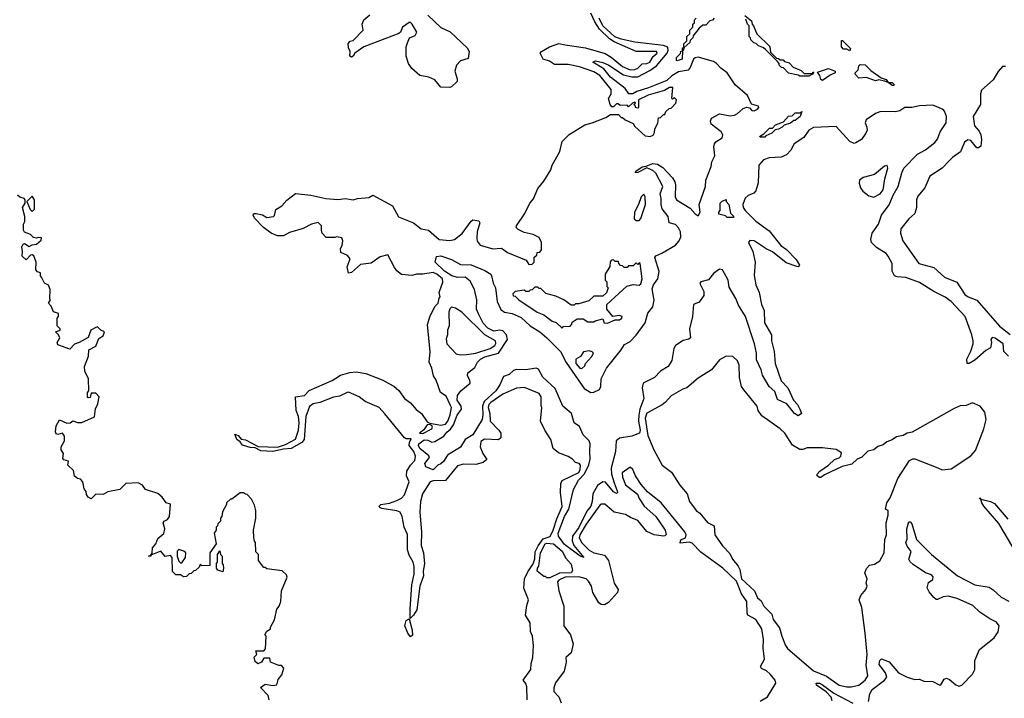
# Model space of a CAD drawing. Extents: x 2472589 to 2662339, y 701009 to 849030.
# Tile 142 of 256: x 2575123 to 2581626, y 751726 to 756205. Entities that reach past the tile are written whole.
import ezdxf

# ---------------------------------------------------------------- set-up
doc = ezdxf.new("R2010")
doc.units = 0

msp = doc.modelspace()

# ---------------------------------------------------------------- linework, layer by layer
at = {"layer": '0CON05XD'}
for points in [[(2577967, 753663), (2577940, 753720), (2577903.3, 753745), (2577873.8, 753825), (2577856.2, 753855), (2577845.8, 753905), (2577828, 753945), (2577833.6, 754013.6), (2577817, 754193), (2577835, 754250), (2577866.4, 754313.6), (2577886.1, 754333.9), (2577893, 754367), (2577900, 754375), (2577892.5, 754405), (2577917.9, 754472.1), (2577915.6, 754495), (2577878.5, 754525), (2577855, 754535.9), (2577785, 754525.4), (2577744.1, 754525.9), (2577715, 754517.5), (2577645, 754523.3), (2577615, 754547.5), (2577599.3, 754569.3), (2577555, 754652.5), (2577505, 754640), (2577445, 754597.5), (2577375, 754590), (2577315, 754536.7), (2577295, 754532.5), (2577287, 754573), (2577306.1, 754626.1), (2577288.8, 754648.8), (2577245, 754667.5), (2577241.2, 754695), (2577252.5, 754715), (2577257.5, 754745), (2577250, 754765), (2577215, 754772.5), (2577205, 754767.5), (2577148.3, 754768.3), (2577120, 754795), (2577117.5, 754815), (2577117.5, 754845), (2577095, 754867.5), (2577050, 754855), (2576995, 754827.5), (2576905, 754800), (2576865, 754777.5), (2576825, 754777.5), (2576785, 754796.2), (2576732.6, 754832.6), (2576674.6, 754894.6), (2576665.7, 754915), (2576670, 754925), (2576685, 754926.7), (2576726, 754916), (2576755, 754900), (2576800, 754905), (2576807, 754913), (2576815, 754952.5), (2576855, 754977.5), (2576887, 755013), (2576945, 755058.8), (2577046.5, 755046.5), (2577145, 755024.5), (2577225, 755017.8), (2577275.7, 755025.7), (2577325, 755016), (2577355, 755025.8), (2577428.6, 755031.4), (2577455, 755047.5), (2577585, 754977.5), (2577625, 754903.3), (2577723.6, 754863.6), (2577775, 754823.8), (2577822.5, 754815), (2577894.1, 754754.1), (2577965, 754748), (2577995.7, 754754.3), (2578045, 754793.3), (2578105, 754876.2), (2578115, 754883.3), (2578155, 754877.5), (2578162.5, 754865), (2578144.5, 754805.5), (2578142, 754765), (2578145, 754742.5), (2578165, 754717.5), (2578247, 754693), (2578305, 754696.7), (2578345, 754667.5), (2578468.3, 754618.3), (2578485, 754590), (2578508.3, 754591.7), (2578520, 754605), (2578521.7, 754638.3), (2578538.3, 754651.7), (2578541.7, 754668.3), (2578558.3, 754671.7), (2578570, 754685), (2578570, 754735), (2578555, 754767.5), (2578515, 754787.5), (2578455, 754800), (2578415, 754820), (2578403, 754833), (2578403.3, 754845), (2578460, 754925), (2578492.5, 754995), (2578517, 755023), (2578545, 755090), (2578585, 755140), (2578630, 755215), (2578640, 755245), (2578690, 755335), (2578705, 755400), (2578751.7, 755448.3), (2578855, 755510), (2578905, 755523.3), (2578995, 755560), (2579025, 755580), (2579078.3, 755578.3), (2579095, 755560), (2579105, 755560), (2579123, 755543), (2579175, 755520), (2579185, 755500), (2579255, 755437.5), (2579286.7, 755433.3), (2579306.4, 755443.6), (2579315, 755460), (2579317.5, 755485), (2579337, 755523), (2579341.7, 755558.3), (2579355, 755560), (2579375, 755580), (2579385, 755580), (2579391.7, 755598.3), (2579411.7, 755618.3), (2579425, 755620), (2579457.5, 755655), (2579460, 755675), (2579448.3, 755688.3), (2579435, 755680), (2579430, 755685), (2579436.7, 755756.7), (2579415, 755758), (2579382, 755738), (2579275, 755706.9), (2579210, 755675), (2579210, 755625), (2579205, 755620), (2579190, 755625), (2579190, 755635), (2579180, 755645), (2579190, 755655), (2579185, 755660), (2579170, 755655), (2579145, 755630), (2579135, 755640), (2579088.3, 755638.3), (2579075, 755650), (2579065, 755650), (2579045, 755630), (2579035, 755630), (2579022.5, 755645), (2579012.5, 755685), (2579030, 755715), (2579028.8, 755745), (2578955, 755836.2), (2578915, 755860.5), (2578820, 755895), (2578745, 755909.2), (2578655, 755910), (2578621.7, 755931.7), (2578580, 755945), (2578560, 755985), (2578570, 755995), (2578623.2, 756026.8), (2578685, 756046.9), (2578725, 756040), (2578860.2, 756020.2), (2578990.9, 755980.9), (2579028.8, 755958.8), (2579105, 755895.4), (2579155.3, 755874.7), (2579185, 755876.7), (2579205, 755885.7), (2579235, 755914), (2579265, 755915.8), (2579285, 755924.4), (2579307.5, 755962.5), (2579333.3, 755985), (2579330, 755995), (2579195, 755995.7), (2579049.5, 756059.5), (2579018.3, 756078.3), (2578951.7, 756141.7), (2578920.8, 756190.8), (2578895, 756248)], [(2577818.5, 756235), (2577905, 756154.4), (2577965.8, 756125), (2578079.3, 756019.3), (2578092.5, 755995), (2578085, 755950), (2578035, 755932.5), (2578007.5, 755905), (2577997.5, 755865), (2578013.3, 755815), (2578013, 755797), (2577975, 755762.5), (2577965, 755757.5), (2577905, 755760), (2577865, 755807.5), (2577825, 755826.7), (2577765, 755837.5), (2577713.6, 755883.6), (2577690, 755915), (2577676.2, 755965), (2577676.7, 756025), (2577685, 756052.5), (2577697.5, 756085), (2577735, 756100), (2577746.2, 756123.8), (2577715, 756175.8), (2577705, 756187.1), (2577695, 756186.5), (2577652.5, 756155), (2577638.3, 756121.7), (2577627, 756113), (2577395, 756025.8), (2577336.7, 755985), (2577325, 755963.8), (2577315, 755958), (2577302.5, 755965), (2577306.7, 755995), (2577295, 756020), (2577292.3, 756047.7), (2577305, 756062.5), (2577325, 756066.7), (2577390.8, 756135), (2577386, 756175), (2577395, 756203.3), (2577435, 756237.5)], [(2579911.7, 756231.7), (2579957, 756197), (2579960, 756175), (2579970, 756165), (2579991.7, 756111.7), (2580077.5, 756027.5), (2580081.7, 755991.7), (2580121.7, 755951.7), (2580135, 755950), (2580145, 755940), (2580165, 755940), (2580175, 755930), (2580205, 755920), (2580231.7, 755891.7), (2580285, 755870), (2580305, 755850), (2580360, 755850), (2580361.7, 755858.3), (2580368.3, 755858.3), (2580360, 755845), (2580335, 755833.3), (2580275, 755832.5)], [(2579488.6, 754771.4), (2579487.1, 754805), (2579475, 754831.4), (2579455, 754852.9), (2579413.3, 754865), (2579405.7, 754905), (2579367.4, 754957.4), (2579358.7, 754985), (2579359.6, 755025), (2579352.8, 755055), (2579370.4, 755105), (2579325, 755192.5), (2579305, 755208.9), (2579265, 755227.5), (2579205, 755196.2), (2579190, 755195), (2579192, 755205), (2579235, 755234), (2579261.7, 755238.3), (2579303.8, 755256.2), (2579335, 755251.4), (2579370.3, 755230.3), (2579435, 755160.8), (2579449.6, 755135), (2579455.3, 755115), (2579451.3, 755035), (2579461.2, 755015), (2579550.8, 754960.8), (2579585, 754923.3), (2579605, 754911.4), (2579616.9, 754935), (2579610.9, 754985), (2579652.2, 755105), (2579655.6, 755145), (2579690, 755235), (2579693.9, 755266.1), (2579713.6, 755306.4), (2579707.9, 755365), (2579712.5, 755385), (2579721.9, 755398.1), (2579762.2, 755425), (2579766.2, 755445), (2579755.9, 755465.9), (2579690, 755515), (2579685.8, 755535), (2579692.5, 755555), (2579745.5, 755584.5), (2579815, 755571.1), (2579845, 755575.6), (2579865, 755585.6), (2579901.4, 755618.6), (2579925, 755628), (2579943.6, 755623.6), (2579957.5, 755605), (2579975, 755602.9), (2579995.8, 755615), (2580003.8, 755625), (2580002.5, 755635), (2579956.7, 755646.7), (2579930.6, 755705), (2579849.4, 755775), (2579795, 755855.3), (2579754.6, 755884.6), (2579725, 755915.6), (2579705, 755928.1), (2579605, 755957.1), (2579585, 755953.6), (2579574.2, 755945), (2579551.5, 755888.5), (2579538.6, 755871.4), (2579475, 755861.2), (2579431.1, 755835), (2579396.3, 755803.7), (2579275.1, 755754.9), (2579198.5, 755731.5), (2579172.9, 755715), (2579145.8, 755715), (2579121.2, 755751.2), (2579025, 755826.5), (2578981, 755881), (2578908.8, 755925), (2578925.7, 755934.3), (2578975, 755922.7), (2579015, 755904.5), (2579111.8, 755841.8), (2579165, 755827.4), (2579205, 755828.8), (2579285, 755869), (2579329.9, 755900.1), (2579398.4, 755985), (2579407, 756005), (2579403, 756023), (2579375, 756035.1), (2579185, 756056), (2579095, 756076.2), (2579052.7, 756092.7), (2578973.8, 756165), (2578950.3, 756215)], [(2579710, 756215), (2579698.3, 756201.7), (2579681.7, 756198.3), (2579655, 756170), (2579635, 756170), (2579611.7, 756148.3), (2579571.7, 756098.3), (2579570, 756085), (2579551.7, 756068.3), (2579550, 756055), (2579510, 756020), (2579506.7, 756003.3), (2579500, 756000), (2579497.5, 755945), (2579465, 755932.5), (2579460, 755935), (2579460, 755955), (2579488.3, 755981.7), (2579490, 755995), (2579500, 756000), (2579501.7, 756018.3), (2579510, 756020), (2579510, 756045), (2579530, 756065), (2579530, 756095), (2579548.3, 756111.7), (2579550, 756135), (2579570, 756155), (2579570, 756175), (2579580, 756185), (2579580, 756205), (2579590, 756215)], [(2580275, 755832.5), (2580265, 755840), (2580201.7, 755851.7), (2580168.3, 755888.3), (2580155, 755890), (2580140, 755905), (2580140, 755915), (2580128.3, 755928.3), (2580048.3, 756008.3), (2580035, 756020), (2580001.7, 756031.7), (2579988.3, 756048.3), (2579971.7, 756051.7), (2579951.7, 756071.7), (2579950, 756085), (2579940, 756095), (2579940, 756165), (2579930, 756175), (2579918.3, 756208.3)], [(2580605, 756000), (2580585, 756010), (2580565, 756010), (2580550, 756025), (2580551.7, 756068.3), (2580558.3, 756068.3), (2580610, 756015), (2580605, 756000)], [(2580895, 755770), (2580885, 755770), (2580860, 755790), (2580835, 755800), (2580797.5, 755807.5), (2580775, 755802.5), (2580715, 755822.5), (2580665, 755820), (2580640, 755845), (2580640, 755855), (2580660, 755875), (2580665, 755900), (2580675, 755910), (2580707, 755907), (2580745, 755870), (2580811.7, 755821.7), (2580845, 755810), (2580860, 755790), (2580885, 755790), (2580900, 755775), (2580895, 755770)], [(2580425, 755803.3), (2580415, 755810), (2580407, 755837), (2580391.7, 755858.3), (2580465, 755882.5), (2580510, 755865), (2580510, 755855), (2580475, 755840), (2580425, 755803.3)], [(2581635, 755895.3), (2581615, 755895.7), (2581585, 755864.1), (2581552, 755808), (2581475, 755739.1), (2581468.6, 755715), (2581468.2, 755645), (2581421.5, 755565), (2581430.2, 755505), (2581459.6, 755469.6), (2581470.3, 755445), (2581475.3, 755415), (2581470.5, 755369.5), (2581455, 755358.4), (2581445, 755359.3), (2581405, 755407.7), (2581385, 755412.8), (2581363.8, 755396.2), (2581336.4, 755333.6), (2581283.9, 755296.1), (2581265.2, 755275), (2581215, 755225.7), (2581135, 755171.9), (2581101.6, 755095), (2581055, 755040.4), (2581045.2, 755015), (2581046.5, 754965), (2581035.2, 754924.8), (2580995, 754891.3), (2580942.8, 754825), (2580940.3, 754795), (2580955.4, 754745), (2581061.4, 754595), (2581159.6, 754569.6), (2581231.9, 754505), (2581311.5, 754471.5), (2581365, 754392.2), (2581387.5, 754375), (2581444.7, 754354.7), (2581595, 754182.2), (2581665, 754126.9)], [(2581653.6, 753983.6), (2581623.9, 754013.9), (2581617.5, 754065), (2581565, 754103.3), (2581545, 754106.7), (2581537.5, 754095), (2581541.2, 754075), (2581535, 754040), (2581505, 754022.5), (2581432.3, 753957.7), (2581395, 753936.7), (2581380, 753935), (2581379.2, 753965), (2581405, 754017.5), (2581420, 754065), (2581420, 754085), (2581411.9, 754125), (2581366.5, 754245), (2581275, 754345.5), (2581235, 754374.3), (2581160.8, 754410.8), (2581065, 754470), (2580975, 754502.9), (2580917.7, 754507.7), (2580901.9, 754515), (2580884.6, 754545), (2580884.5, 754595), (2580860, 754645), (2580845, 754662.7), (2580782.2, 754702.2), (2580750, 754735), (2580744.3, 754755), (2580753.9, 754795), (2580794.1, 754855), (2580814.7, 754915.3), (2580865, 754983.3), (2580892.1, 755047.9), (2580925.3, 755105), (2580948.9, 755195), (2580963.1, 755225), (2581052.6, 755317.4), (2581105, 755346.8), (2581166.7, 755395), (2581185, 755416.7), (2581203.1, 755465), (2581241.1, 755525), (2581243.9, 755565), (2581232, 755602), (2581221.6, 755611.6), (2581155, 755641.2), (2581065, 755637.1), (2581015, 755624.6), (2580970, 755625), (2580935, 755603.8), (2580907, 755597), (2580845, 755600), (2580805, 755596.7), (2580775, 755586.2), (2580713.3, 755545), (2580706.2, 755525), (2580718.8, 755495), (2580720, 755475), (2580712, 755455), (2580683.3, 755415), (2580645, 755391.2), (2580635, 755388.8), (2580605, 755401.2), (2580515, 755500.8), (2580365, 755494.2), (2580335, 755475.7), (2580301.5, 755428.5), (2580238.2, 755385), (2580217.2, 755342.8), (2580187.7, 755312.3), (2580153.1, 755296.9), (2580073.5, 755293.5), (2580035, 755281.1), (2580004.7, 755245), (2580001.5, 755128.5), (2579984.8, 755075.2), (2579970.8, 755059.2), (2579935, 755043.6), (2579915, 755026.7), (2579898.1, 754985), (2579901.3, 754965), (2579913.8, 754945), (2579984.6, 754875), (2580072, 754812), (2580149.6, 754715), (2580188.4, 754688.4), (2580251.1, 754621.1), (2580272.5, 754585), (2580265.6, 754574.4), (2580255, 754575.7), (2580185, 754600.9), (2580095, 754672.8), (2580052.5, 754692.5), (2579975, 754745.3), (2579945, 754747.5), (2579937.5, 754735), (2579964.4, 754675), (2579981.2, 754605), (2579974.3, 754515.7), (2579984.6, 754455), (2580006.9, 754405), (2580023.5, 754325), (2580040.4, 754285), (2580042.9, 754205), (2580088.5, 754125), (2580089.5, 754085), (2580105.4, 754015.4), (2580113.2, 753935), (2580131.5, 753878.5), (2580152.1, 753822.1), (2580195.3, 753775.3), (2580234.6, 753694.6), (2580260, 753665), (2580275.8, 753635), (2580287.5, 753605), (2580265, 753591.2), (2580240, 753605), (2580190.3, 753670.3), (2580127.8, 753697.8), (2580110.2, 753750.2), (2580073.1, 753785), (2580028.2, 753858.2), (2580020.8, 753895), (2579990.1, 753960.1), (2579990.5, 754005), (2579976.7, 754065), (2579917.8, 754245), (2579869.9, 754319.9), (2579852.5, 754365), (2579809.2, 754439.2), (2579801.9, 754485), (2579765, 754553.8), (2579745, 754557.5), (2579705, 754529.4), (2579671.5, 754488.5), (2579621.2, 754475), (2579616.2, 754463.8), (2579640.5, 754410.5), (2579642.2, 754385), (2579610.5, 754339.5), (2579573.5, 754325), (2579567.6, 754245), (2579547.1, 754165), (2579553.3, 754105), (2579543.2, 754096.8), (2579505, 754088.3), (2579455, 754054.7), (2579443.4, 754035), (2579431.3, 753955), (2579406.2, 753915), (2579355, 753886.1), (2579315, 753843.1), (2579241.3, 753805), (2579233.7, 753775), (2579246.2, 753705), (2579219.3, 753635), (2579212.3, 753595), (2579210.6, 753555), (2579221.5, 753495), (2579216.7, 753475), (2579166, 753455), (2579085, 753442.3), (2579063.4, 753425), (2579057.6, 753355), (2579029.2, 753245), (2579032.3, 753205), (2579048.5, 753148.5), (2579069.6, 753095), (2579071.4, 753085), (2579065, 753077.5), (2579045, 753087.9), (2578992.8, 753152.8), (2578975, 753154.3), (2578940.2, 753129.8), (2578907.6, 753075), (2578905.1, 753024.9), (2578895.2, 752995), (2578869, 752961), (2578815, 752852.5), (2578774.4, 752795.6), (2578772.4, 752765), (2578783.5, 752733.5), (2578850, 752655), (2578825, 752664.6), (2578720.4, 752740.4), (2578681.8, 752795), (2578679.7, 752815), (2578721.1, 752925), (2578749.8, 752975), (2578781.8, 753105), (2578814.8, 753165), (2578852.6, 753207.4), (2578882.5, 753267.5), (2578890.2, 753305), (2578888, 753355), (2578890.2, 753405), (2578885, 753425.4), (2578844.1, 753464.1), (2578819.6, 753519.6), (2578785, 753544.2), (2578767.4, 753605), (2578711.3, 753655), (2578659.9, 753769.9), (2578578.8, 753845), (2578549, 753899), (2578535, 753905.8), (2578465.2, 753894.8), (2578405, 753895.7), (2578385, 753890.2), (2578356, 753864), (2578319.2, 753850.8), (2578294.7, 753795), (2578268.2, 753755), (2578190.5, 753685), (2578179.4, 753655), (2578182.8, 753597.2), (2578176.8, 753565), (2578115, 753465.4), (2578065.2, 753434.8), (2578035, 753383.6), (2577949.7, 753330.3), (2577922.2, 753287.8), (2577905, 753274.4), (2577884.3, 753265.7), (2577855, 753234.4), (2577805, 753253.3), (2577799.2, 753275), (2577830.8, 753315), (2577825.5, 753325.5), (2577766.5, 753375), (2577756.7, 753395), (2577758.9, 753405), (2577795, 753431.5), (2577819.8, 753429.8), (2577845, 753416.7), (2577865, 753421.1), (2577924.3, 753455.7), (2577945, 753482.9), (2577968.8, 753501.2), (2577988.1, 753531.9), (2578013.4, 753595), (2578041.8, 753635), (2578039.7, 753655), (2578013.1, 753693.1), (2578015.3, 753725), (2578036.6, 753755), (2578098.2, 753805), (2578097, 753825), (2578080.4, 753855), (2578083.8, 753875), (2578129.6, 753910.4), (2578146.8, 753945), (2578166.1, 753965), (2578195, 753979.3), (2578286.3, 754003.7), (2578344, 754095), (2578338.1, 754125), (2578315, 754151.9), (2578295, 754156.1), (2578255, 754148.3), (2578215, 754169.7), (2578185, 754201.5), (2578154.2, 754264.2), (2578140, 754295), (2578142.8, 754355), (2578126.2, 754425), (2578098.7, 754478.7), (2578065, 754504.6), (2578015, 754502.6), (2577977.5, 754515), (2577929.2, 754545), (2577867.5, 754605), (2577877, 754643), (2577905, 754646.9), (2577975, 754622.9), (2578035, 754589.2), (2578105, 754587.3), (2578195, 754549.5), (2578234, 754525), (2578239.5, 754515), (2578250, 754465), (2578265.3, 754435), (2578275.8, 754345.8), (2578301.2, 754291.2), (2578325, 754274.1), (2578375, 754266.2), (2578435, 754239.7), (2578494.5, 754184.5), (2578557.5, 754145), (2578605, 754105.9), (2578695, 754015.3), (2578733.4, 753943.4), (2578850.3, 753770.3), (2578895.9, 753744.1), (2578915, 753746.8), (2578952.9, 753765), (2578961.9, 753785), (2578963.8, 753835), (2578997.7, 753905), (2579095.5, 754025), (2579117.9, 754062.1), (2579155, 754080.8), (2579195, 754122), (2579253.2, 754205), (2579272.6, 754267.4), (2579305, 754309.2), (2579314, 754354), (2579300.7, 754429.3), (2579308.6, 754455), (2579336.9, 754495), (2579346, 754544), (2579317.5, 754635), (2579325, 754646.5), (2579365, 754663.3), (2579455, 754716.6), (2579478.2, 754745), (2579488.6, 754771.4)], [(2580045, 755430), (2580015, 755430), (2580010, 755435), (2580038.3, 755451.7), (2580075, 755490), (2580095, 755490), (2580115, 755510), (2580168.3, 755531.7), (2580201.7, 755568.3), (2580225, 755570), (2580245, 755590), (2580275, 755590), (2580288.3, 755598.3), (2580277.5, 755565), (2580245, 755540), (2580235, 755540), (2580215, 755522.5), (2580171.7, 755508.3), (2580160, 755495), (2580135, 755482.5), (2580111.7, 755478.3), (2580090, 755455), (2580051.7, 755438.3), (2580045, 755430)], [(2580765, 755033.8), (2580806.7, 755055), (2580825, 755082.5), (2580836, 755154), (2580856.2, 755225), (2580851.7, 755241.7), (2580835, 755237.5), (2580767.7, 755182.3), (2580695, 755163.8), (2580670, 755145), (2580666.7, 755125), (2580676.7, 755095), (2580692.3, 755072.3), (2580731.7, 755041.7), (2580765, 755033.8)], [(2576615, 753072.5), (2576601.7, 753081.7), (2576578.3, 753081.7), (2576525, 753040), (2576515, 753040), (2576490, 753015), (2576490, 753005), (2576463, 752957), (2576457.5, 752925), (2576450, 752915), (2576450, 752895), (2576431.7, 752878.3), (2576430, 752865), (2576420, 752855), (2576420, 752835), (2576407.5, 752815), (2576420, 752745), (2576380, 752685), (2576378.3, 752601.7), (2576325, 752600), (2576315, 752610), (2576308.3, 752591.7), (2576285, 752570), (2576273, 752567), (2576255, 752550), (2576241.7, 752548.3), (2576225, 752530), (2576205, 752527.5), (2576185, 752540), (2576155, 752540), (2576133, 752563), (2576130, 752655), (2576118.3, 752668.3), (2576085, 752662.5), (2576055, 752696.7), (2575990, 752670), (2575990, 752665), (2575973.3, 752665), (2575990, 752670), (2575997, 752683), (2576001.3, 752718.7), (2576021.2, 752745), (2576035, 752780), (2576075.9, 752814.1), (2576081.2, 752845), (2576070, 752885), (2576077.5, 752895), (2576100, 752905), (2576112.5, 752925), (2576118.3, 753008.3), (2576090, 753015), (2576065, 753053.3), (2576035, 753076.7), (2575955, 753103.3), (2575935, 753133.3), (2575905, 753147.5), (2575825, 753143.3), (2575785, 753103.3), (2575705, 753088.8), (2575675, 753072), (2575625, 753072.5), (2575595, 753042.5), (2575575, 753052.5), (2575565, 753070), (2575561.7, 753091.7), (2575548.3, 753108.3), (2575541.2, 753155), (2575525, 753172.5), (2575505, 753177.5), (2575485, 753192.5), (2575478.8, 753228.8), (2575440, 753265), (2575445, 753290), (2575415, 753300), (2575408.3, 753308.3), (2575411.7, 753341.7), (2575397.5, 753365), (2575397.5, 753385), (2575420, 753425), (2575420, 753455), (2575405, 753476.7), (2575375, 753467.5), (2575365, 753472.5), (2575360, 753485), (2575363.3, 753525), (2575387, 753563), (2575435, 753541.2), (2575455.9, 753544.1), (2575475, 753557.5), (2575505, 753546.7), (2575533, 753547), (2575617, 753583), (2575623.6, 753636.4), (2575640, 753670), (2575647.5, 753715), (2575625, 753740), (2575595, 753740), (2575588.3, 753711.7), (2575575, 753710), (2575570, 753715), (2575570, 753745), (2575580, 753755), (2575576.7, 753835), (2575552.5, 753885), (2575551.2, 753915), (2575577.5, 753985), (2575580, 754025), (2575625, 754050), (2575645, 754100), (2575675, 754117.5), (2575682.5, 754145), (2575660, 754155), (2575637, 754177), (2575625, 754172.5), (2575592.5, 754155), (2575575, 754107.5), (2575516.7, 754073.3), (2575485, 754062.5), (2575455, 754030), (2575375, 754060), (2575370, 754075), (2575387.5, 754105), (2575380, 754125), (2575360, 754145), (2575390, 754155), (2575390, 754165), (2575370, 754185), (2575370, 754235), (2575380, 754245), (2575380, 754265), (2575347, 754277), (2575330, 754315), (2575313, 754333), (2575327.5, 754355), (2575322.5, 754362.5), (2575323.3, 754425), (2575313, 754453), (2575287, 754467), (2575267.5, 754505), (2575260, 754515), (2575260, 754535), (2575241.7, 754541.7), (2575230, 754555), (2575232.5, 754605), (2575216.4, 754646.4), (2575205, 754652.5), (2575195, 754650), (2575165, 754620), (2575140, 754645), (2575142.5, 754675), (2575136.7, 754705), (2575145, 754722.5), (2575155, 754727.5), (2575185, 754707.5), (2575205, 754720), (2575235, 754722.5), (2575265, 754750), (2575267.5, 754765), (2575245, 754767.5), (2575235, 754762.5), (2575215, 754767.5), (2575195, 754786.7), (2575155, 754802.5), (2575148.8, 754815), (2575147.5, 754855), (2575156.4, 754873.6), (2575156.7, 754906.7), (2575142.5, 754965), (2575160, 754995), (2575160, 755015), (2575152.5, 755025), (2575125, 755033.5), (2575107.9, 755047.9)], [(2575205, 754940), (2575220, 754955), (2575220, 755015), (2575205, 755040), (2575170, 755005), (2575191.7, 754951.7), (2575205, 754940)], [(2579215, 754880), (2579226.4, 754893.6), (2579256, 754985), (2579253.3, 755035), (2579245, 755052.5), (2579226.7, 755035), (2579210, 754985), (2579183.3, 754935), (2579181.7, 754891.7), (2579195, 754880), (2579215, 754880)], [(2579835, 754900), (2579795, 754900), (2579785, 754910), (2579741.7, 754921.7), (2579740, 754935), (2579750, 754945), (2579750, 754995), (2579761.7, 755008.3), (2579788.3, 755018.3), (2579790, 755005), (2579807.5, 754985), (2579818.3, 754928.3), (2579840, 754905), (2579835, 754900)], [(2578705, 754170), (2578715, 754180), (2578758.3, 754181.7), (2578770, 754195), (2578771.7, 754208.3), (2578805, 754230), (2578845, 754230), (2578875, 754210), (2578915, 754210), (2578923, 754217), (2578975, 754230), (2578982.5, 754205), (2579005, 754201.2), (2579056.7, 754223.3), (2579085, 754224.3), (2579100, 754235), (2579102.5, 754245), (2579085, 754253.3), (2579040, 754245), (2579000, 754295), (2579000, 754325), (2579133, 754447), (2579175, 754457.5), (2579215, 754452.5), (2579225, 754462.5), (2579233.8, 754495), (2579220, 754595), (2579215, 754600), (2579205, 754590), (2579195, 754600), (2579175, 754580), (2579145, 754580), (2579135, 754570), (2579115, 754570), (2579105, 754580), (2579091.7, 754581.7), (2579080, 754595), (2579078.3, 754608.3), (2579055, 754610), (2579045, 754620), (2579031.7, 754618.3), (2579023, 754607), (2579020, 754575), (2578990, 754525), (2578990, 754485), (2579000, 754475), (2579000, 754445), (2579010, 754435), (2578998.3, 754401.7), (2578975, 754380), (2578915, 754380), (2578881.7, 754348.3), (2578815, 754330), (2578795, 754330), (2578785, 754320), (2578765, 754320), (2578717, 754357), (2578665, 754380), (2578598.3, 754398.3), (2578565, 754430), (2578555, 754430), (2578545, 754440), (2578525, 754440), (2578508.3, 754421.7), (2578495, 754420), (2578485, 754410), (2578465, 754410), (2578455, 754420), (2578395, 754410), (2578380, 754395), (2578381.7, 754381.7), (2578395, 754380), (2578420, 754355), (2578540, 754275), (2578585, 754257.5), (2578640, 754215), (2578667, 754207), (2578705, 754170)], [(2578035, 753992.5), (2578075, 753994.3), (2578135, 754004.4), (2578231.2, 754035), (2578260.8, 754055), (2578267.7, 754067.7), (2578266.2, 754085), (2578195.9, 754125.9), (2578042.5, 754275), (2578001.7, 754301.7), (2577975, 754306.7), (2577964, 754296), (2577956.7, 754275), (2577960, 754185), (2577948.8, 754155), (2577948.8, 754125), (2577940.5, 754099.5), (2577944, 754065), (2578005, 754000), (2578035, 753992.5)], [(2578835, 753903.3), (2578855, 753920), (2578860, 753935), (2578900.7, 753979.3), (2578912.5, 754005), (2578905, 754012.5), (2578885, 754020), (2578847.5, 754012.5), (2578827.5, 753982.5), (2578796.3, 753963.7), (2578795.6, 753935), (2578823.3, 753905), (2578835, 753903.3)], [(2580585, 751801.1), (2580615, 751802.5), (2580665, 751812.5), (2580708, 751845), (2580725.6, 751875), (2580714.5, 751944.5), (2580720.9, 752015), (2580706.4, 752155), (2580685.5, 752325.5), (2580667.5, 752375), (2580678.6, 752405), (2580712.5, 752445), (2580721.2, 752465), (2580713.8, 752485), (2580720, 752515), (2580704.3, 752555), (2580716.6, 752583.4), (2580735, 752604), (2580767.7, 752612.3), (2580805, 752633.3), (2580832.5, 752685), (2580836.4, 752773.6), (2580847.5, 752805), (2580846, 752885), (2580860, 752935), (2580860, 752965), (2580842.5, 752975), (2580850, 753015), (2580871.7, 753048.3), (2580923.9, 753176.1), (2581000, 753295), (2581023, 753307), (2581035, 753306.7), (2581188.1, 753248.1), (2581215, 753234.3), (2581275, 753240), (2581404.1, 753325.9), (2581435, 753362.5), (2581491.2, 753505), (2581506.2, 753565), (2581497.5, 753615), (2581467.5, 753655), (2581415, 753676.7), (2581375, 753659.2), (2581335, 753656.9), (2581295, 753639.5), (2581016.7, 753483.3), (2580985, 753476), (2580958.5, 753461.5), (2580915, 753452.5), (2580885, 753432), (2580851.3, 753418.7), (2580825, 753398), (2580791.7, 753388.3), (2580765, 753366), (2580725, 753356), (2580685, 753318), (2580655, 753303.8), (2580618.1, 753271.9), (2580555, 753256), (2580438.3, 753201.7), (2580415, 753183.8), (2580405, 753183.8), (2580390, 753195), (2580390, 753205), (2580407.5, 753225), (2580465.7, 753264.3), (2580505, 753301.2), (2580535, 753312.5), (2580547.5, 753325), (2580550, 753345), (2580515, 753367.5), (2580425, 753380), (2580325, 753380), (2580295, 753367.5), (2580275, 753367.5), (2580227, 753397), (2580176.7, 753475), (2580146.7, 753505), (2580025, 753590), (2580001.2, 753625), (2579993.8, 753655), (2579905, 753762.5), (2579891.2, 753785), (2579876.4, 753843.6), (2579875.7, 753925.7), (2579863, 753953), (2579832.3, 753982.3), (2579790, 753985), (2579745, 753960), (2579692.5, 753895), (2579605, 753840), (2579530, 753775), (2579503.3, 753766.7), (2579425, 753722.5), (2579389.3, 753680.7), (2579366.1, 753663.9), (2579265, 753608), (2579254.1, 753574.1), (2579270.9, 753460.9), (2579310.9, 753365), (2579367.1, 753265), (2579429.1, 753219.1), (2579482.1, 753132.1), (2579531.2, 753075), (2579546.2, 753025), (2579591.2, 752965), (2579615, 752948.8), (2579665, 752886.2), (2579710, 752865), (2579714.2, 752805), (2579765, 752733.3), (2579812.3, 752682.3), (2579831.2, 752645), (2579868.9, 752598.9), (2579879.2, 752575), (2579890, 752515), (2579975.9, 752435.9), (2579995, 752390), (2580019.4, 752369.4), (2580038.8, 752335), (2580090.8, 752280.8), (2580100, 752245), (2580140.8, 752190.8), (2580156.7, 752135), (2580180, 752075), (2580194.2, 752055), (2580365, 751907.8), (2580450.9, 751870.9), (2580535, 751812.9), (2580585, 751801.1)], [(2578474.6, 751715), (2578472.5, 751802.5), (2578465, 751823.3), (2578447.5, 751845), (2578500, 751915), (2578501.5, 751955), (2578513.3, 751995), (2578516.1, 752075), (2578510.7, 752135), (2578497.2, 752167.2), (2578493.8, 752225), (2578464.7, 752275), (2578472.2, 752337.8), (2578484.1, 752375), (2578453.3, 752453.3), (2578456.3, 752513.7), (2578479.1, 752560.9), (2578515, 752612.5), (2578525, 752646.7), (2578527.4, 752692.6), (2578547.7, 752732.3), (2578581.4, 752778.6), (2578625.9, 752794.1), (2578646.7, 752835), (2578669.8, 752910.2), (2578705, 752992.5), (2578695.8, 753085), (2578697, 753143), (2578706.4, 753163.6), (2578815, 753217.3), (2578825.4, 753235.4), (2578827.5, 753265), (2578817.5, 753275), (2578795, 753282), (2578774.3, 753304.3), (2578745, 753322), (2578682.5, 753345), (2578647.5, 753375), (2578631.2, 753435), (2578591.2, 753495), (2578563.3, 753555), (2578572.5, 753645), (2578567.5, 753655), (2578567.5, 753715), (2578555, 753737.5), (2578456.4, 753776.4), (2578405, 753773.3), (2578315, 753734.2), (2578235, 753678.7), (2578222.5, 753665), (2578216.9, 753645), (2578228.5, 753605), (2578230.8, 753555), (2578287.5, 753495), (2578300, 753475), (2578300, 753445), (2578285, 753432.5), (2578193.9, 753436.1), (2578169.3, 753420.7), (2578163.3, 753385), (2578181.7, 753341.7), (2578208.3, 753301.7), (2578185, 753282.5), (2578135, 753270), (2578055, 753271.2), (2578015, 753260), (2577936.1, 753163.9), (2577855, 753161.5), (2577835, 753154.5), (2577784.2, 753075), (2577770, 753025), (2577766.7, 752955), (2577777.8, 752825), (2577774.7, 752735), (2577789.5, 752685), (2577797, 752613), (2577788.6, 752565), (2577790, 752535), (2577766.2, 752465), (2577745, 752308.8), (2577725, 752273.8), (2577701.7, 752251.7), (2577701.1, 752315), (2577713.7, 752473.7), (2577728.1, 752545), (2577728.4, 752595), (2577722.2, 752625), (2577695, 752670), (2577684, 752705), (2577685, 752808), (2577661.5, 752855), (2577649.3, 752925), (2577635, 752954.4), (2577615, 752963.8), (2577515, 752978.9), (2577502.5, 752985), (2577498, 752995), (2577507.5, 753005), (2577565, 753013.3), (2577615, 753030.9), (2577645, 753046.2), (2577665, 753069.3), (2577695.9, 753155), (2577677.1, 753195), (2577680.8, 753225), (2577704, 753265), (2577732.5, 753295), (2577738.1, 753325), (2577725.4, 753355), (2577696.1, 753395), (2577696.7, 753415), (2577708, 753438), (2577675, 753438.5), (2577665.3, 753445.3), (2577535, 753604.2), (2577496.2, 753645), (2577405.5, 753685.5), (2577365, 753716.5), (2577295.8, 753745.8), (2577285, 753744.6), (2577235, 753720), (2577195, 753714.1), (2577105, 753678.4), (2577061.1, 753668.9), (2577037, 753653), (2577013.8, 753585), (2577002.9, 753435), (2576986.7, 753415), (2576916.4, 753373.6), (2576865, 753371.1), (2576795, 753355.6), (2576715, 753358.6), (2576679.4, 753379.4), (2576645, 753381.2), (2576595, 753397.1), (2576578.8, 753418.8), (2576556.7, 753435), (2576545, 753470), (2576565, 753460), (2576585.7, 753435.7), (2576615, 753431.1), (2576698.3, 753388.3), (2576825.8, 753384.2), (2576879.3, 753400.7), (2576945, 753435.6), (2576964.1, 753495.9), (2576969.2, 753545), (2576963.8, 753585), (2576950, 753625), (2576944.4, 753715.6), (2577005, 753724.4), (2577035, 753757.6), (2577186.7, 753823.3), (2577241.3, 753858.7), (2577302.8, 753877.2), (2577345, 753880), (2577409.1, 753869.1), (2577517.8, 753827.8), (2577595, 753785.5), (2577627.3, 753757.3), (2577665.4, 753705), (2577705.2, 753675.2), (2577742.6, 753632.6), (2577776, 753606), (2577815, 753550), (2577832.5, 753542.5), (2577905, 753528.9), (2577935, 753535.5), (2577950.9, 753555), (2577967, 753597), (2577974.3, 753644.3), (2577967, 753663)], [(2577785, 753473.7), (2577844.2, 753505), (2577848.8, 753515), (2577844.2, 753524.2), (2577832.3, 753532.3), (2577815, 753531.2), (2577791.7, 753498.3), (2577764.3, 753475), (2577785, 753473.7)], [(2580013.3, 751706.7), (2580062, 751735), (2580117.5, 751825), (2580112.5, 751845), (2580080, 751885), (2580055, 751906.2), (2580022.3, 751922.3), (2580016.7, 751935), (2580041.2, 751985), (2580033.6, 752056.4), (2580036, 752115), (2580024, 752185), (2579985.9, 752245.9), (2579932.5, 752275), (2579927, 752287), (2579926.2, 752365), (2579891.2, 752415), (2579858, 752498), (2579766.7, 752585), (2579620.9, 752690.9), (2579565, 752750), (2579545, 752756.7), (2579485, 752750), (2579486.7, 752765), (2579495, 752773.3), (2579521.2, 752785), (2579525.8, 752805), (2579516, 752825), (2579359.4, 753015), (2579269.1, 753089.1), (2579227.5, 753137.5), (2579190, 753195), (2579172.5, 753235), (2579155, 753252.5), (2579102.5, 753215), (2579103.8, 753185), (2579125, 753133.8), (2579203, 753073), (2579213.8, 753045), (2579247.1, 752995), (2579325.5, 752925.5), (2579386.7, 752835), (2579393, 752807), (2579385, 752797.5), (2579375, 752796.7), (2579312.5, 752805), (2579265, 752827.5), (2579205, 752900), (2579158.2, 752918.2), (2579125, 752939.4), (2579050, 752955), (2578987, 753007), (2578965, 753006.7), (2578955, 753000), (2578865, 752874.3), (2578823.1, 752805), (2578818.5, 752785), (2578835, 752751.9), (2578885, 752703.6), (2578915, 752686.9), (2578985, 752670), (2579012, 752635), (2579050, 752485), (2579076, 752445), (2579072, 752425), (2579012.2, 752357.8), (2578985, 752342), (2578964.2, 752344.2), (2578948.8, 752355), (2578909.2, 752425), (2578899.4, 752465), (2578879.8, 752499.8), (2578863.7, 752513.7), (2578815, 752526.8), (2578725, 752524.7), (2578685, 752506.1), (2578676.2, 752495), (2578684.1, 752435), (2578718, 752335), (2578716.2, 752205), (2578760, 752145), (2578778.8, 752085), (2578766.2, 752025), (2578731.2, 751995), (2578732, 751965), (2578720, 751905), (2578661.7, 751828.3), (2578650, 751795), (2578650.7, 751770.7), (2578684, 751735), (2578700, 751695)], [(2576770, 751715), (2576763.3, 751745), (2576713, 751797), (2576745, 751818.8), (2576795, 751810), (2576822.5, 751815), (2576830.5, 751849.5), (2576855, 751880), (2576867.5, 751925), (2576851.7, 751941.7), (2576835, 751942.5), (2576780, 751965), (2576775, 751990), (2576735, 751990), (2576720, 751965), (2576695, 751952.5), (2576678.3, 751968.3), (2576672.5, 751997.5), (2576690, 752015), (2576681.7, 752038.3), (2576735, 752040), (2576747, 752053), (2576750, 752135), (2576742.5, 752145), (2576755, 752170), (2576780, 752185), (2576780, 752195), (2576807, 752243), (2576822.5, 752315), (2576836.7, 752333.3), (2576847.5, 752365), (2576852.5, 752435), (2576890, 752525), (2576885, 752540), (2576857, 752567), (2576755, 752580), (2576745, 752590), (2576735, 752590), (2576700, 752635), (2576700, 752675), (2576683, 752693), (2576680, 752755), (2576673, 752763), (2576670, 752785), (2576667.5, 752835), (2576683.3, 752915), (2576683.3, 752965), (2576675, 753000), (2576655, 753040), (2576625, 753070), (2576615, 753072.5)], [(2581682.6, 752722.6), (2581590.5, 752880.5), (2581490, 752995), (2581476.7, 753015), (2581470, 753040), (2581462.5, 753045), (2581465, 753050), (2581470, 753040), (2581535, 753025.7), (2581561.7, 753011.7), (2581648.6, 752908.6)], [(2580729.2, 751705), (2580737.8, 751755), (2580753.9, 751785), (2580835, 751845.5), (2580849.6, 751865), (2580842.3, 751895), (2580798.8, 751948.8), (2580803.1, 751975), (2580815, 751986.1), (2580865, 751965.9), (2580927.9, 751895), (2580985, 751864.5), (2581035, 751849.2), (2581065, 751851.1), (2581095, 751840), (2581155, 751835.8), (2581195, 751814.5), (2581206, 751815), (2581228.6, 751851.4), (2581245, 751858.8), (2581265, 751850.8), (2581305, 751814.4), (2581325.8, 751805.8), (2581345, 751813.3), (2581416, 751885), (2581431.1, 751915), (2581432.5, 751975), (2581461.9, 752048.1), (2581558.1, 752125), (2581585.8, 752165), (2581591.1, 752205), (2581575, 752227.9), (2581530.1, 752250.1), (2581464.6, 752294.6), (2581417.6, 752337.6), (2581315, 752384.4), (2581255, 752400.4), (2581223.3, 752395), (2581185, 752378.8), (2581175, 752378.8), (2581160.3, 752390.3), (2581129.1, 752429.1), (2581117.5, 752455), (2581125, 752490), (2581155, 752510), (2581157, 752527), (2581145, 752540), (2581105, 752553.3), (2581025, 752610), (2581005, 752626.7), (2580996.2, 752645), (2581010, 752695), (2580985, 752730), (2580976.7, 752755), (2580983.6, 752776.4), (2580983.3, 752845), (2580995, 752890), (2581005, 752890), (2581015, 752877.5), (2581045.8, 752775), (2581085.8, 752735), (2581144.6, 752674.6), (2581318, 752535), (2581432, 752475), (2581525, 752459.7), (2581552.7, 752442.7), (2581605, 752394.1), (2581655, 752365.9)], [(2578625, 752520), (2578605, 752520), (2578595, 752530), (2578585, 752530), (2578540, 752565), (2578543.3, 752585), (2578552.5, 752597.5), (2578562.5, 752685), (2578594.3, 752745), (2578605, 752749.7), (2578649.1, 752745), (2578705, 752697.5), (2578731.2, 752651.2), (2578765, 752610.5), (2578775, 752570), (2578765.1, 752554.9), (2578687.8, 752552.2), (2578625, 752520)], [(2576195, 752620), (2576217.5, 752655), (2576220, 752685), (2576207, 752697), (2576175, 752707.5), (2576163.6, 752696.4), (2576162.5, 752665), (2576175, 752630), (2576185, 752620), (2576195, 752620)], [(2576465, 752560), (2576431.7, 752571.7), (2576422.5, 752585), (2576422.5, 752615), (2576430, 752625), (2576430, 752675), (2576445, 752700), (2576450, 752675), (2576460, 752665), (2576460, 752615), (2576467, 752607), (2576470, 752585), (2576465, 752560)], [(2577705, 752132.5), (2577685.6, 752155), (2577667.3, 752205), (2577675, 752240), (2577695, 752250), (2577715.4, 752174.6), (2577716.6, 752143.4), (2577705, 752132.5)], [(2580489.7, 751709.7), (2580483.3, 751733.3), (2580448.9, 751768.9), (2580385, 751812.9), (2580384, 751825), (2580405, 751825.4), (2580425, 751815.5), (2580500.5, 751760.5), (2580624.8, 751694.8)]]:
    msp.add_lwpolyline(points, dxfattribs=at)

doc.saveas('drawing.dxf')
